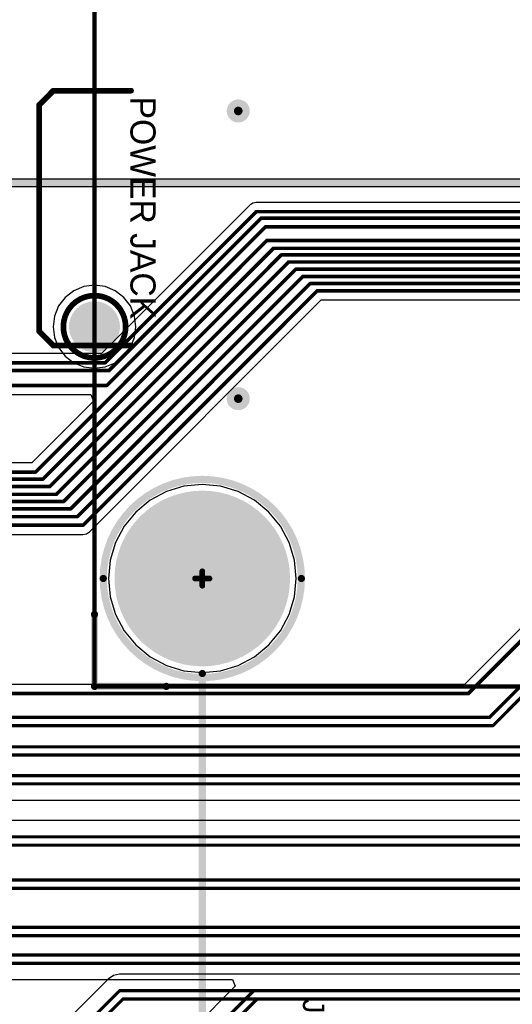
# Model space of a CAD drawing. Header units: millimetres. Extents: x 1.4 to 10.4, y 0 to 10.9.
# Tile 58 of 177: x 5.9 to 6.6, y 2.4 to 3.8. Entities that reach past the tile are written whole.
import ezdxf

# ---------------------------------------------------------------- set-up
doc = ezdxf.new("R2010")
doc.units = ezdxf.units.MM
doc.header["$MEASUREMENT"] = 0
for name, color, linetype in [('BottomLayer', 5, 'Continuous'), ('BottomOverlay', 54, 'Continuous'), ('BottomSolder', 6, 'Continuous'), ('DrillDrawing', 1, 'Continuous'), ('DrillGuide', 244, 'Continuous'), ('InternalPlane1', 76, 'Continuous'), ('InternalPlane2', 16, 'Continuous'), ('Mechanical2', 216, 'Continuous'), ('MultiLayer', 9, 'Continuous'), ('TopLayer', 1, 'Continuous'), ('TopOverlay', 2, 'Continuous'), ('TopSolder', 216, 'Continuous')]:
    doc.layers.add(name, color=color, linetype=linetype)

msp = doc.modelspace()

# ---------------------------------------------------------------- linework, layer by layer
at = {"layer": 'BottomLayer'}
for p, q in [((6.2201, 3.5468), (6.216, 3.544)), ((6.225, 3.5477), (6.2201, 3.5468)), ((8.5547, 3.5477), (6.225, 3.5477)), ((6.216, 3.544), (6.0097, 3.3377)), ((5.993, 3.09), (6.3153, 3.4123)), ((6.3153, 3.4123), (7.5004, 3.4123)), ((6.0097, 3.3377), (4.975, 3.3377)), ((5.0048, 3.2808), (5.9947, 3.2808)), ((5.9947, 3.2808), (5.9985, 3.2715)), ((5.9985, 3.2715), (5.9127, 3.1857)), ((5.9127, 3.1857), (4.9228, 3.1857)), ((6.1245, 3.1532), (6.1, 3.1458)), ((6.15, 3.1557), (6.1245, 3.1532)), ((6.1755, 3.1532), (6.15, 3.1557)), ((6.2, 3.1458), (6.1755, 3.1532)), ((6.1, 3.1458), (6.0774, 3.1337)), ((6.2226, 3.1337), (6.2, 3.1458)), ((6.0774, 3.1337), (6.0576, 3.1174)), ((6.2424, 3.1174), (6.2226, 3.1337)), ((6.0576, 3.1174), (6.0413, 3.0976)), ((6.2587, 3.0976), (6.2424, 3.1174)), ((6.0413, 3.0976), (6.0292, 3.075)), ((6.2708, 3.075), (6.2587, 3.0976)), ((3.8803, 3.0863), (5.984, 3.0863)), ((5.984, 3.0863), (5.9889, 3.0872)), ((5.9889, 3.0872), (5.993, 3.09)), ((6.0292, 3.075), (6.0218, 3.0505)), ((6.2782, 3.0505), (6.2708, 3.075)), ((6.0218, 3.0505), (6.0193, 3.025)), ((6.2807, 3.025), (6.2782, 3.0505)), ((6.0193, 3.025), (6.0218, 2.9995)), ((6.2782, 2.9995), (6.2807, 3.025)), ((6.0218, 2.9995), (6.0292, 2.975)), ((6.2708, 2.975), (6.2782, 2.9995)), ((6.0292, 2.975), (6.0413, 2.9524)), ((6.2587, 2.9524), (6.2708, 2.975)), ((6.0413, 2.9524), (6.0576, 2.9326)), ((6.2424, 2.9326), (6.2587, 2.9524)), ((6.0576, 2.9326), (6.0774, 2.9163)), ((6.2226, 2.9163), (6.2424, 2.9326)), ((6.0774, 2.9163), (6.1, 2.9042)), ((6.2, 2.9042), (6.2226, 2.9163)), ((6.1, 2.9042), (6.1245, 2.8968)), ((6.1755, 2.8968), (6.2, 2.9042)), ((6.1245, 2.8968), (6.15, 2.8943)), ((6.15, 2.8943), (6.1755, 2.8968)), ((6.019, 2.468), (5.9285, 2.3775)), ((6.0263, 2.473), (6.019, 2.468)), ((6.019, 2.468), (6.019, 2.468)), ((6.035, 2.4747), (6.0263, 2.473)), ((6.7163, 2.4747), (6.035, 2.4747))]:
    msp.add_line(p, q, dxfattribs=at)
for points, const_width in [([(6.194, 3.675, 1), (6.206, 3.675, 1)], 0.012), ([(6.2237, 3.535, 1), (6.2263, 3.535, 1)], 0.0025), ([(6.2237, 3.535, 1), (6.2263, 3.535, 1)], 0.0025), ([(6.2307, 3.526, 1), (6.2332, 3.526, 1)], 0.0025), ([(6.2307, 3.526, 1), (6.2332, 3.526, 1)], 0.0025), ([(6.2367, 3.514, 1), (6.2393, 3.514, 1)], 0.0025), ([(6.2367, 3.514, 1), (6.2393, 3.514, 1)], 0.0025), ([(6.2387, 3.495, 1), (6.2412, 3.495, 1)], 0.0025), ([(6.2387, 3.495, 1), (6.2412, 3.495, 1)], 0.0025), ([(6.2477, 3.484, 1), (6.2503, 3.484, 1)], 0.0025), ([(6.2477, 3.484, 1), (6.2503, 3.484, 1)], 0.0025), ([(6.2588, 3.475, 1), (6.2613, 3.475, 1)], 0.0025), ([(6.2588, 3.475, 1), (6.2613, 3.475, 1)], 0.0025), ([(6.2687, 3.465, 1), (6.2713, 3.465, 1)], 0.0025), ([(6.2687, 3.465, 1), (6.2713, 3.465, 1)], 0.0025), ([(6.2787, 3.455, 1), (6.2812, 3.455, 1)], 0.0025), ([(6.2787, 3.455, 1), (6.2812, 3.455, 1)], 0.0025), ([(6.2888, 3.445, 1), (6.2912, 3.445, 1)], 0.0025), ([(6.2888, 3.445, 1), (6.2912, 3.445, 1)], 0.0025), ([(6.2988, 3.435, 1), (6.3012, 3.435, 1)], 0.0025), ([(6.2988, 3.435, 1), (6.3012, 3.435, 1)], 0.0025), ([(6.3087, 3.425, 1), (6.3113, 3.425, 1)], 0.0025), ([(6.3087, 3.425, 1), (6.3113, 3.425, 1)], 0.0025), ([(6.0137, 3.325, 1), (6.0163, 3.325, 1)], 0.0025), ([(6.0137, 3.325, 1), (6.0163, 3.325, 1)], 0.0025), ([(6.0187, 3.314, 1), (6.0213, 3.314, 1)], 0.0025), ([(6.0187, 3.314, 1), (6.0213, 3.314, 1)], 0.0025), ([(6.0163, 3.2935, 1), (6.0187, 3.2935, 1)], 0.0025), ([(6.0163, 3.2935, 1), (6.0187, 3.2935, 1)], 0.0025), ([(6.194, 3.275, 1), (6.206, 3.275, 1)], 0.012), ([(5.9168, 3.173, 1), (5.9192, 3.173, 1)], 0.0025), ([(5.9168, 3.173, 1), (5.9192, 3.173, 1)], 0.0025), ([(5.9268, 3.163, 1), (5.9292, 3.163, 1)], 0.0025), ([(5.9268, 3.163, 1), (5.9292, 3.163, 1)], 0.0025), ([(5.9367, 3.153, 1), (5.9393, 3.153, 1)], 0.0025), ([(5.9367, 3.153, 1), (5.9393, 3.153, 1)], 0.0025), ([(5.9458, 3.142, 1), (5.9482, 3.142, 1)], 0.0025), ([(5.9458, 3.142, 1), (5.9482, 3.142, 1)], 0.0025), ([(6.0909, 3.025, 1), (6.2091, 3.025, 1)], 0.1181), ([(5.9558, 3.132, 1), (5.9582, 3.132, 1)], 0.0025), ([(5.9558, 3.132, 1), (5.9582, 3.132, 1)], 0.0025), ([(5.9657, 3.122, 1), (5.9683, 3.122, 1)], 0.0025), ([(5.9657, 3.122, 1), (5.9683, 3.122, 1)], 0.0025), ([(5.9748, 3.111, 1), (5.9772, 3.111, 1)], 0.0025), ([(5.9748, 3.111, 1), (5.9772, 3.111, 1)], 0.0025), ([(5.9828, 3.099, 1), (5.9852, 3.099, 1)], 0.0025), ([(5.9828, 3.099, 1), (5.9852, 3.099, 1)], 0.0025), ([(6.0339, 2.452, 1), (6.0361, 2.452, 1)], 0.00225), ([(6.0339, 2.452, 1), (6.0361, 2.452, 1)], 0.00225), ([(6.0386, 2.4405, 1), (6.0409, 2.4405, 1)], 0.00225), ([(6.0386, 2.4405, 1), (6.0409, 2.4405, 1)], 0.00225)]:
    msp.add_lwpolyline(points, format="xyb", close=True, dxfattribs=dict(at, const_width=const_width))
for points, const_width in [([(6.015, 3.325), (6.225, 3.535)], 0.005), ([(6.225, 3.535), (8.56, 3.535)], 0.005), ([(6.02, 3.314), (6.232, 3.526)], 0.005), ([(6.232, 3.526), (8.591, 3.526)], 0.005), ([(6.0175, 3.2935), (6.238, 3.514)], 0.005), ([(6.238, 3.514), (8.353, 3.514)], 0.005), ([(5.918, 3.173), (6.24, 3.495)], 0.005), ([(6.24, 3.495), (8.11, 3.495)], 0.005), ([(5.928, 3.163), (6.249, 3.484)], 0.005), ([(5.938, 3.153), (6.26, 3.475)], 0.005), ([(6.249, 3.484), (8.031, 3.484)], 0.005), ([(6.26, 3.475), (8.02, 3.475)], 0.005), ([(5.947, 3.142), (6.27, 3.465)], 0.005), ([(6.27, 3.465), (8.01, 3.465)], 0.005), ([(5.957, 3.132), (6.28, 3.455)], 0.005), ([(6.28, 3.455), (8, 3.455)], 0.005), ([(5.967, 3.122), (6.29, 3.445)], 0.005), ([(5.976, 3.111), (6.3, 3.435)], 0.005), ([(6.29, 3.445), (7.99, 3.445)], 0.005), ([(6.3, 3.435), (7.98, 3.435)], 0.005), ([(5.984, 3.099), (6.31, 3.425)], 0.005), ([(6.31, 3.425), (7.97, 3.425)], 0.005), ([(4.975, 3.325), (6.015, 3.325)], 0.005), ([(4.999, 3.314), (6.02, 3.314)], 0.005), ([(4.9995, 3.2935), (6.0175, 3.2935)], 0.005), ([(3.83, 3.173), (5.918, 3.173)], 0.005), ([(3.835, 3.163), (5.928, 3.163)], 0.005), ([(3.842, 3.153), (5.938, 3.153)], 0.005), ([(3.847, 3.142), (5.947, 3.142)], 0.005), ([(3.854, 3.132), (5.957, 3.132)], 0.005), ([(3.861, 3.122), (5.967, 3.122)], 0.005), ([(3.87, 3.111), (5.976, 3.111)], 0.005), ([(3.875, 3.099), (5.984, 3.099)], 0.005), ([(5.9445, 2.3615), (6.035, 2.452)], 0.0045), ([(6.035, 2.452), (6.7257, 2.452)], 0.0045), ([(5.956, 2.3567), (6.0398, 2.4405)], 0.0045), ([(6.0398, 2.4405), (6.7305, 2.4405)], 0.0045)]:
    msp.add_lwpolyline(points, dxfattribs=dict(at, const_width=const_width))
at = {"layer": 'BottomOverlay'}
for points, const_width in [([(6.2878, 3.025, 1), (6.0122, 3.025, 1)], 0.01), ([(6.0097, 3.025, 1), (6.0147, 3.025, 1)], 0.005), ([(6.2853, 3.025, 1), (6.2903, 3.025, 1)], 0.005)]:
    msp.add_lwpolyline(points, format="xyb", close=True, dxfattribs=dict(at, const_width=const_width))
at = {"layer": 'BottomSolder', "const_width": 0.1221}
msp.add_lwpolyline([(6.0889, 3.025, 1), (6.2111, 3.025, 1)], format="xyb", close=True, dxfattribs=at)
at = {"layer": 'DrillDrawing', "const_width": 0.006}
for points in [[(6.197, 3.675, 1), (6.203, 3.675, 1)], [(6.197, 3.275, 1), (6.203, 3.275, 1)]]:
    msp.add_lwpolyline(points, format="xyb", close=True, dxfattribs=at)
at = {"layer": 'DrillGuide', "const_width": 0.006}
for points in [[(6.197, 3.675, 1), (6.203, 3.675, 1)], [(6.197, 3.275, 1), (6.203, 3.275, 1)]]:
    msp.add_lwpolyline(points, format="xyb", close=True, dxfattribs=at)
at = {"layer": 'InternalPlane1', "const_width": 0.073}
msp.add_lwpolyline([(6.1135, 3.025, 1), (6.1865, 3.025, 1)], format="xyb", close=True, dxfattribs=at)
at = {"layer": 'InternalPlane2'}
for p, q in [((7.58, 3.5801), (5.25, 3.5801)), ((5.2521, 3.5699), (7.5779, 3.5699))]:
    msp.add_line(p, q, dxfattribs=at)
for points, const_width in [([(6.192, 3.675, 1), (6.208, 3.675, 1)], 0.016), ([(6.192, 3.275, 1), (6.208, 3.275, 1)], 0.016), ([(6.1135, 3.025, 1), (6.1865, 3.025, 1)], 0.073)]:
    msp.add_lwpolyline(points, format="xyb", close=True, dxfattribs=dict(at, const_width=const_width))
at = {"layer": 'InternalPlane2', "const_width": 0.01}
msp.add_lwpolyline([(5.25, 3.575), (7.58, 3.575)], dxfattribs=at)
at = {"layer": 'Mechanical2'}
for points, const_width in [([(6, 2.875), (6, 5.125)], 0.006), ([(5.923, 3.6835), (5.9427, 3.7032)], 0.00787), ([(5.9427, 3.7032), (6.051, 3.7032)], 0.00787), ([(5.923, 3.3685), (5.923, 3.6835)], 0.00787), ([(5.923, 3.3685), (5.9427, 3.3488)], 0.00787), ([(5.9427, 3.3488), (6.051, 3.3488)], 0.00787), ([(6.14, 3.025), (6.16, 3.025)], 0.00787), ([(6.15, 3.015), (6.15, 3.035)], 0.00787), ([(6.15, 1.465), (6.15, 2.8929)], 0.01), ([(6, 2.875), (10, 2.875)], 0.006)]:
    msp.add_lwpolyline(points, dxfattribs=dict(at, const_width=const_width))
for points, const_width in [([(5.9407, 3.7032, 1), (5.9447, 3.7032, 1)], 0.00394), ([(5.9407, 3.7032, 1), (5.9447, 3.7032, 1)], 0.00394), ([(6.049, 3.7032, 1), (6.0529, 3.7032, 1)], 0.00394), ([(5.921, 3.6835, 1), (5.925, 3.6835, 1)], 0.00394), ([(5.921, 3.6835, 1), (5.925, 3.6835, 1)], 0.00394), ([(5.921, 3.3685, 1), (5.925, 3.3685, 1)], 0.00394), ([(5.921, 3.3685, 1), (5.925, 3.3685, 1)], 0.00394), ([(5.9407, 3.3488, 1), (5.9447, 3.3488, 1)], 0.00394), ([(5.9407, 3.3488, 1), (5.9447, 3.3488, 1)], 0.00394), ([(6.049, 3.3488, 1), (6.0529, 3.3488, 1)], 0.00394), ([(6.138, 3.025, 1), (6.142, 3.025, 1)], 0.00394), ([(6.148, 3.035, 1), (6.152, 3.035, 1)], 0.00394), ([(6.158, 3.025, 1), (6.162, 3.025, 1)], 0.00394), ([(6.148, 3.015, 1), (6.152, 3.015, 1)], 0.00394), ([(6.1475, 2.8929, 1), (6.1525, 2.8929, 1)], 0.005), ([(5.9985, 2.875, 1), (6.0015, 2.875, 1)], 0.003), ([(5.9985, 2.875, 1), (6.0015, 2.875, 1)], 0.003)]:
    msp.add_lwpolyline(points, format="xyb", close=True, dxfattribs=dict(at, const_width=const_width))
at = {"layer": 'MultiLayer', "const_width": 0.012}
for points in [[(6.194, 3.675, 1), (6.206, 3.675, 1)], [(6.194, 3.275, 1), (6.206, 3.275, 1)]]:
    msp.add_lwpolyline(points, format="xyb", close=True, dxfattribs=at)
at = {"layer": 'TopLayer'}
for p, q in [((5.9711, 3.425), (5.9592, 3.4158)), ((5.9851, 3.4308), (5.9711, 3.425)), ((6, 3.4327), (5.9851, 3.4308)), ((6.0149, 3.4308), (6, 3.4327)), ((6.0289, 3.425), (6.0149, 3.4308)), ((6.0408, 3.4158), (6.0289, 3.425)), ((5.9592, 3.4158), (5.95, 3.4039)), ((6.05, 3.4039), (6.0408, 3.4158)), ((5.95, 3.4039), (5.9442, 3.3899)), ((6.0558, 3.3899), (6.05, 3.4039)), ((5.9442, 3.3899), (5.9423, 3.375)), ((6.0577, 3.375), (6.0558, 3.3899)), ((5.9423, 3.375), (5.9442, 3.3601)), ((6.0558, 3.3601), (6.0577, 3.375)), ((5.9442, 3.3601), (5.95, 3.3461)), ((6.05, 3.3461), (6.0558, 3.3601)), ((5.95, 3.3461), (5.9592, 3.3342)), ((6.0408, 3.3342), (6.05, 3.3461)), ((5.9592, 3.3342), (5.9711, 3.325)), ((6.0289, 3.325), (6.0408, 3.3342)), ((5.9711, 3.325), (5.9851, 3.3192)), ((5.9851, 3.3192), (6, 3.3173)), ((6, 3.3173), (6.0149, 3.3192)), ((6.0149, 3.3192), (6.0289, 3.325)), ((6.1245, 3.1532), (6.1, 3.1458)), ((6.15, 3.1557), (6.1245, 3.1532)), ((6.1755, 3.1532), (6.15, 3.1557)), ((6.2, 3.1458), (6.1755, 3.1532)), ((6.1, 3.1458), (6.0774, 3.1337)), ((6.2226, 3.1337), (6.2, 3.1458)), ((6.0774, 3.1337), (6.0576, 3.1174)), ((6.2424, 3.1174), (6.2226, 3.1337)), ((6.0576, 3.1174), (6.0413, 3.0976)), ((6.2587, 3.0976), (6.2424, 3.1174)), ((6.0413, 3.0976), (6.0292, 3.075)), ((6.2708, 3.075), (6.2587, 3.0976)), ((6.0292, 3.075), (6.0218, 3.0505)), ((6.2782, 3.0505), (6.2708, 3.075)), ((6.0218, 3.0505), (6.0193, 3.025)), ((6.2807, 3.025), (6.2782, 3.0505)), ((6.6673, 3.0303), (6.5147, 2.8777)), ((6.0193, 3.025), (6.0218, 2.9995)), ((6.2782, 2.9995), (6.2807, 3.025)), ((6.0218, 2.9995), (6.0292, 2.975)), ((6.2708, 2.975), (6.2782, 2.9995)), ((6.0292, 2.975), (6.0413, 2.9524)), ((6.2587, 2.9524), (6.2708, 2.975)), ((6.0413, 2.9524), (6.0576, 2.9326)), ((6.2424, 2.9326), (6.2587, 2.9524)), ((6.0576, 2.9326), (6.0774, 2.9163)), ((6.2226, 2.9163), (6.2424, 2.9326)), ((6.0774, 2.9163), (6.1, 2.9042)), ((6.2, 2.9042), (6.2226, 2.9163)), ((6.1, 2.9042), (6.1245, 2.8968)), ((6.1755, 2.8968), (6.2, 2.9042)), ((6.1245, 2.8968), (6.15, 2.8943)), ((6.15, 2.8943), (6.1755, 2.8968)), ((6.5147, 2.8777), (5.5455, 2.8777)), ((5.6502, 2.7168), (6.8795, 2.7168)), ((6.7414, 2.6884), (5.8345, 2.6884)), ((5.8707, 2.4673), (6.1919, 2.4673)), ((6.1919, 2.4673), (6.1957, 2.4581)), ((6.1957, 2.4581), (6.1285, 2.3908))]:
    msp.add_line(p, q, dxfattribs=at)
for points, const_width in [([(6.194, 3.675, 1), (6.206, 3.675, 1)], 0.012), ([(6.0433, 3.375, 1), (5.9567, 3.375, 1)], 0.00787), ([(5.9941, 3.375, 1), (6.0059, 3.375, 1)], 0.0118), ([(5.9547, 3.375, 1), (5.9587, 3.375, 1)], 0.00394), ([(6.0413, 3.375, 1), (6.0453, 3.375, 1)], 0.00394), ([(6.194, 3.275, 1), (6.206, 3.275, 1)], 0.012), ([(6.0909, 3.025, 1), (6.2091, 3.025, 1)], 0.1181), ([(6.5187, 2.865, 1), (6.5213, 2.865, 1)], 0.0025), ([(6.5187, 2.865, 1), (6.5213, 2.865, 1)], 0.0025), ([(6.5486, 2.832, 1), (6.5509, 2.832, 1)], 0.00225), ([(6.5486, 2.832, 1), (6.5509, 2.832, 1)], 0.00225), ([(6.5534, 2.8205, 1), (6.5556, 2.8205, 1)], 0.00225), ([(6.5534, 2.8205, 1), (6.5556, 2.8205, 1)], 0.00225), ([(6.2206, 2.452, 1), (6.2229, 2.452, 1)], 0.00225), ([(6.2206, 2.452, 1), (6.2229, 2.452, 1)], 0.00225), ([(6.2254, 2.4405, 1), (6.2276, 2.4405, 1)], 0.00225), ([(6.2254, 2.4405, 1), (6.2276, 2.4405, 1)], 0.00225)]:
    msp.add_lwpolyline(points, format="xyb", close=True, dxfattribs=dict(at, const_width=const_width))
for points, const_width in [([(6.52, 2.865), (6.68, 3.025)], 0.005), ([(6.5497, 2.832), (6.7192, 3.0015)], 0.0045), ([(6.5545, 2.8205), (6.7307, 2.9968)], 0.0045), ([(5.53, 2.865), (6.52, 2.865)], 0.005), ([(5.577, 2.832), (6.5497, 2.832)], 0.0045), ([(5.5818, 2.8205), (6.5545, 2.8205)], 0.0045), ([(5.606, 2.791), (6.7007, 2.791)], 0.0045), ([(5.6108, 2.7795), (6.7055, 2.7795)], 0.0045), ([(5.636, 2.751), (6.8747, 2.751)], 0.0045), ([(5.6408, 2.7395), (6.8795, 2.7395)], 0.0045), ([(5.8345, 2.6658), (6.7508, 2.6658)], 0.0045), ([(5.8392, 2.6543), (6.7508, 2.6543)], 0.0045), ([(5.8315, 2.6058), (6.7908, 2.6058)], 0.0045), ([(5.8362, 2.5943), (6.7908, 2.5943)], 0.0045), ([(5.835, 2.54), (6.9048, 2.54)], 0.0045), ([(5.8398, 2.5285), (6.9096, 2.5285)], 0.0045), ([(5.8565, 2.5015), (6.9333, 2.5015)], 0.0045), ([(5.8613, 2.49), (6.9381, 2.49)], 0.0045), ([(6.1445, 2.3748), (6.2217, 2.452)], 0.0045), ([(6.2217, 2.452), (6.9407, 2.452)], 0.0045), ([(6.156, 2.37), (6.2265, 2.4405)], 0.0045), ([(6.2265, 2.4405), (6.9455, 2.4405)], 0.0045)]:
    msp.add_lwpolyline(points, dxfattribs=dict(at, const_width=const_width))
at = {"layer": 'TopOverlay'}
for points, const_width in [([(6.2878, 3.025, 1), (6.0122, 3.025, 1)], 0.01), ([(6.0097, 3.025, 1), (6.0147, 3.025, 1)], 0.005), ([(6.2853, 3.025, 1), (6.2903, 3.025, 1)], 0.005), ([(5.9975, 2.975, 1), (6.0025, 2.975, 1)], 0.005), ([(5.9975, 2.875, 1), (6.0025, 2.875, 1)], 0.005), ([(5.9975, 2.875, 1), (6.0025, 2.875, 1)], 0.005), ([(6.0975, 2.875, 1), (6.1025, 2.875, 1)], 0.005)]:
    msp.add_lwpolyline(points, format="xyb", close=True, dxfattribs=dict(at, const_width=const_width))
at = {"layer": 'TopOverlay', "const_width": 0.01}
for points in [[(6, 2.875), (6, 2.975)], [(6, 2.875), (6.1, 2.875)]]:
    msp.add_lwpolyline(points, dxfattribs=at)
at = {"layer": 'TopSolder'}
for points, const_width in [([(5.9823, 3.375, 1), (6.0177, 3.375, 1)], 0.0354), ([(6.0889, 3.025, 1), (6.2111, 3.025, 1)], 0.1221)]:
    msp.add_lwpolyline(points, format="xyb", close=True, dxfattribs=dict(at, const_width=const_width))

# ---------------------------------------------------------------- texts
at = {"layer": 'Mechanical2'}
msp.add_text('POWER JACK', height=0.035, rotation=270, dxfattribs=at).set_placement((6.05, 3.695))
at = {"layer": 'TopOverlay'}
msp.add_text('JD', height=0.03, rotation=270, dxfattribs=at).set_placement((6.29, 2.4405))

doc.saveas('drawing.dxf')
